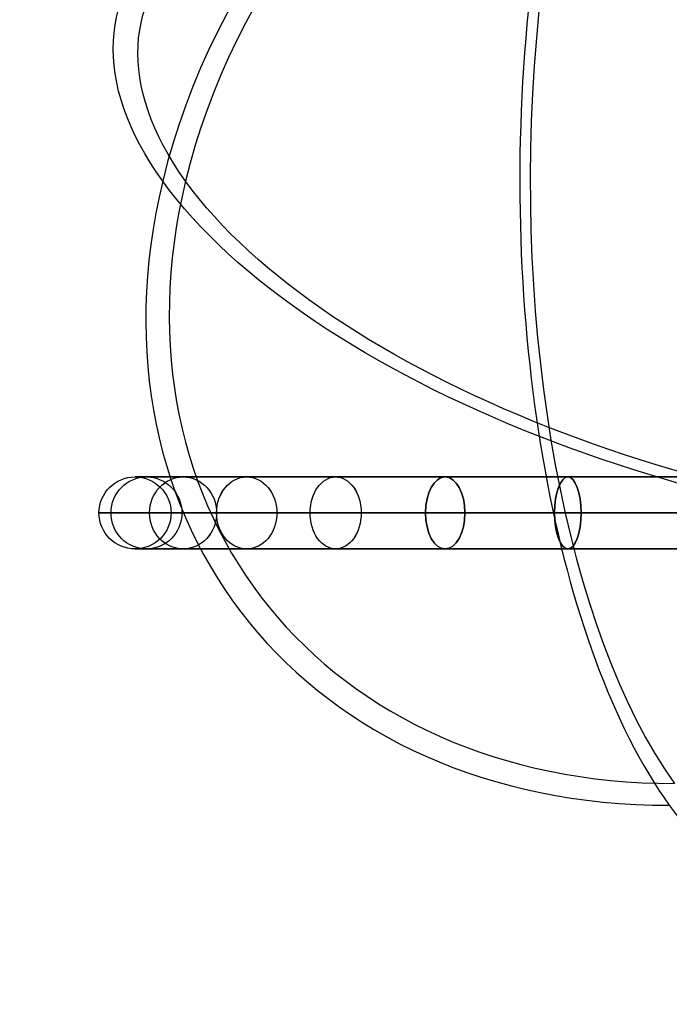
# Model space of a CAD drawing. Extents: x -158 to 158, y -59 to 130.
# Tile 1 of 17: x -158 to -95, y -59 to 36. Entities that reach past the tile are written whole.
import ezdxf

# ---------------------------------------------------------------- set-up
doc = ezdxf.new("R2010")
doc.units = 0
doc.header["$MEASUREMENT"] = 0
doc.layers.add('MODEL_237_2', color=5, linetype='CONTINUOUS')

msp = doc.modelspace()

# ---------------------------------------------------------------- linework, layer by layer
at = {"layer": 'MODEL_237_2'}
msp.add_circle((-147.25, -11.5, 150.976), 3.5, dxfattribs=at)
at = {"layer": 'MODEL_237_2', "extrusion": (0.18196, -7.25044e-16, 0.983306)}
msp.add_circle((-11.5, 173.374, 133.763), 3.5, dxfattribs=at)
at = {"layer": 'MODEL_237_2', "extrusion": (-0.181957, 3.22644e-15, 0.983306)}
msp.add_circle((11.5, -118.431, 163.149), 3.5, dxfattribs=at)
at = {"layer": 'MODEL_237_2', "extrusion": (2.27053e-16, 1, -4.14038e-16)}
msp.add_circle((80.75, 150.976, -8), 66.5, dxfattribs=at)
at = {"layer": 'MODEL_237_2', "extrusion": (0.368098, -7.97548e-16, 0.929787)}
msp.add_circle((-11.5, 197.154, 110.652), 3.5, dxfattribs=at)
at = {"layer": 'MODEL_237_2', "extrusion": (-0.368092, 7.17793e-15, 0.929789)}
msp.add_circle((11.5, -86.007, 170.1), 3.5, dxfattribs=at)
at = {"layer": 'MODEL_237_2', "extrusion": (0.547211, -3.4077e-15, 0.836995)}
msp.add_circle((-11.5, 216.703, 82.179), 3.5, dxfattribs=at)
at = {"layer": 'MODEL_237_2', "extrusion": (-0.54721, 7.83047e-15, 0.836996)}
msp.add_circle((11.5, -51.472, 170.554), 3.5, dxfattribs=at)
at = {"layer": 'MODEL_237_2', "extrusion": (-0.707104, 5.72784e-15, 0.70711)}
msp.add_circle((11.5, -16.843, 163.855), 3.5, dxfattribs=at)
at = {"layer": 'MODEL_237_2', "extrusion": (0.70711, 0, 0.707104)}
msp.add_circle((-11.5, 230.355, 49.657), 3.5, dxfattribs=at)
at = {"layer": 'MODEL_237_2', "extrusion": (0.836996, -4.42277e-15, 0.54721)}
msp.add_circle((-11.5, 237.054, 15.028), 3.5, dxfattribs=at)
at = {"layer": 'MODEL_237_2', "extrusion": (0.836995, 2.32014e-15, -0.547211)}
msp.add_circle((-11.5, 15.679, -150.203), 3.5, dxfattribs=at)
at = {"layer": 'MODEL_237_2', "extrusion": (0.929787, 2.24764e-15, -0.368098)}
msp.add_circle((-11.5, 44.152, -130.654), 3.5, dxfattribs=at)
at = {"layer": 'MODEL_237_2', "extrusion": (0.929789, -3.00893e-15, 0.368092)}
msp.add_circle((-11.5, 236.6, -19.507), 3.5, dxfattribs=at)
at = {"layer": 'MODEL_237_2', "extrusion": (-1.12785e-16, 1, -3.94746e-16)}
msp.add_circle((80.75, 150.976, -11.5), 63, dxfattribs=at)
at = {"layer": 'MODEL_237_2', "extrusion": (2.67121e-17, 1, -5.34243e-16)}
msp.add_circle((80.75, 150.976, -15), 66.5, dxfattribs=at)
at = {"layer": 'MODEL_237_2', "extrusion": (0.909961, 2.498e-16, 0.414693)}
for start, end in [(4.8499, 150), (150, 240)]:
    msp.add_arc((20.727, 170.547, -11.145), 70, start, end, dxfattribs=at)
at = {"layer": 'MODEL_237_2', "extrusion": (0.909961, 2.77556e-16, 0.414693)}
msp.add_arc((20.727, 170.547, -11.145), 67.56, 6.3039, 150, dxfattribs=at)
at = {"layer": 'MODEL_237_2', "extrusion": (-0.359135, 0.5, 0.78805)}
for radius, start, end in [(70, 262.50222, 317.65231), (67.56, 263.95622, 317.65231), (70, 317.65231, 47.65231), (67.56, 317.65231, 47.65231)]:
    msp.add_arc((53.588, 42.249, 158.062), radius, start, end, dxfattribs=at)
at = {"layer": 'MODEL_237_2', "extrusion": (0.207347, 0.866025, -0.454981)}
for radius, start, end in [(70, 332.24543, 62.24543), (70, 62.24543, 152.24543), (67.56, 332.24543, 62.24543), (67.56, 62.24543, 152.24543), (70, 242.24543, 332.24543), (67.56, 242.24543, 332.24543)]:
    msp.add_arc((83.47, 134.687, -67.324), radius, start, end, dxfattribs=at)
at = {"layer": 'MODEL_237_2', "extrusion": (1.19305e-17, 1, -3.99936e-16)}
msp.add_arc((80.75, 150.977, -11.5), 70, 242.86604, 90.00002, dxfattribs=at)

doc.saveas('drawing.dxf')
